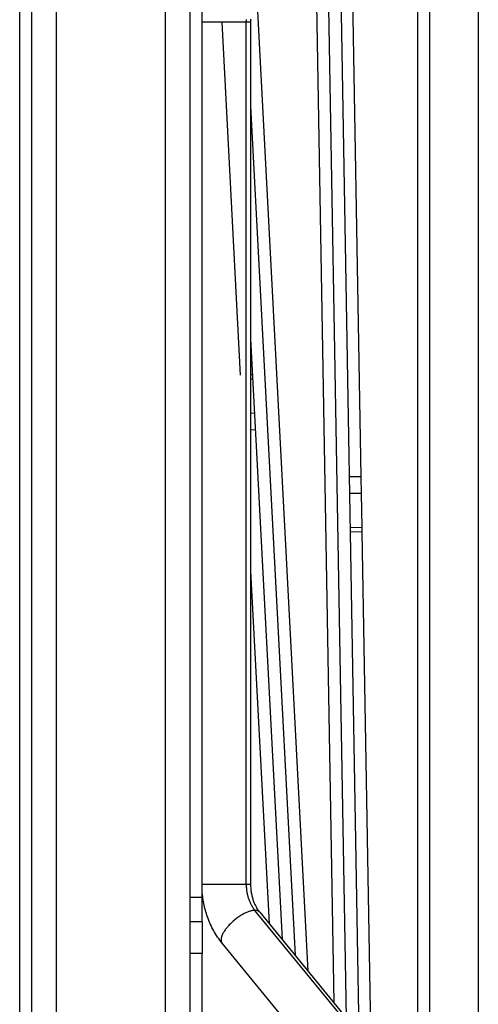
# Model space of a CAD drawing. Header units: millimetres. Extents: x -7950 to -6950, y 4408 to 5408.
# Tile 73 of 111: x -7428 to -7390, y 5068 to 5149. Entities that reach past the tile are written whole.
import ezdxf

# ---------------------------------------------------------------- set-up
doc = ezdxf.new("R2010")
doc.units = ezdxf.units.MM
doc.layers.add('SHOW Mini_Barndoor 002', color=7, linetype='Continuous', true_color=0x000000)

msp = doc.modelspace()

# ---------------------------------------------------------------- linework, layer by layer
at = {"layer": 'SHOW Mini_Barndoor 002', "color": 18, "lineweight": -3, "true_color": 0x000000}
for points in [[(-7395.168, 5023.113), (-7395.168, 5204.043)], [(-7394.169, 5023.113), (-7394.169, 5204.043)], [(-7427.907, 5030.478), (-7427.907, 5030.48), (-7427.907, 5196.677), (-7427.907, 5196.678)], [(-7426.907, 5030.478), (-7426.907, 5030.48), (-7426.907, 5196.677), (-7426.907, 5196.678)], [(-7424.907, 5190.978), (-7424.907, 5190.977), (-7424.907, 5036.18), (-7424.907, 5036.178)], [(-7415.907, 5036.178), (-7415.907, 5036.18), (-7415.907, 5190.977), (-7415.907, 5190.978)], [(-7390.19, 5173.382), (-7390.19, 5053.775)], [(-7399.816, 5111.658), (-7400.667, 5160.435)], [(-7401.647, 5159.239), (-7400.018, 5065.93)], [(-7401.04, 5067.177), (-7402.626, 5158.043)], [(-7403.605, 5156.848), (-7402.062, 5068.425)], [(-7404.19, 5071.023), (-7408.38, 5150.981)], [(-7413.907, 5150.078), (-7413.907, 5077.078)], [(-7412.907, 5077.078), (-7412.907, 5150.078)], [(-7409.272, 5149.224), (-7409.275, 5149.151), (-7409.278, 5149.079), (-7409.278, 5149.007)], [(-7408.91, 5149.245), (-7408.913, 5149.166), (-7408.916, 5149.087), (-7408.917, 5149.007)], [(-7409.278, 5149.007), (-7412.907, 5149.007)], [(-7411.281, 5149.007), (-7409.761, 5120.008)], [(-7408.917, 5149.007), (-7409.278, 5149.007)], [(-7409.278, 5078.149), (-7409.278, 5149.007)], [(-7408.917, 5149.007), (-7408.917, 5078.149)], [(-7408.917, 5142.106), (-7405.26, 5072.329)], [(-7408.917, 5122.998), (-7406.33, 5073.635)], [(-7408.917, 5120.052), (-7408.763, 5120.06)], [(-7408.916, 5119.691), (-7408.744, 5119.7)], [(-7408.916, 5116.879), (-7408.597, 5116.896)], [(-7408.917, 5115.507), (-7408.525, 5115.527)], [(-7399.816, 5111.658), (-7400.816, 5111.641)], [(-7399.792, 5110.288), (-7399.816, 5111.658)], [(-7399.792, 5110.288), (-7400.792, 5110.271)], [(-7399.743, 5107.484), (-7399.792, 5110.288)], [(-7399.743, 5107.484), (-7400.743, 5107.466)], [(-7399.737, 5107.123), (-7400.737, 5107.106)], [(-7399.737, 5107.123), (-7399.737, 5107.123), (-7399.737, 5107.123), (-7399.737, 5107.123), (-7399.737, 5107.124), (-7399.737, 5107.125), (-7399.737, 5107.129), (-7399.737, 5107.147), (-7399.738, 5107.218), (-7399.743, 5107.484)], [(-7398.996, 5064.682), (-7399.737, 5107.123)], [(-7408.917, 5103.891), (-7407.399, 5074.941)], [(-7409.278, 5078.149), (-7412.907, 5078.149)], [(-7409.278, 5078.149), (-7409.278, 5078.078), (-7409.275, 5078.005), (-7409.272, 5077.933), (-7409.267, 5077.86), (-7409.26, 5077.788), (-7409.252, 5077.715), (-7409.243, 5077.642), (-7409.232, 5077.57), (-7409.219, 5077.497), (-7409.206, 5077.425), (-7409.19, 5077.353), (-7409.173, 5077.282), (-7409.155, 5077.211), (-7409.135, 5077.141), (-7409.114, 5077.071), (-7409.091, 5077.001), (-7409.067, 5076.933), (-7409.042, 5076.865), (-7409.015, 5076.798), (-7408.987, 5076.732), (-7408.957, 5076.667), (-7408.927, 5076.603), (-7408.895, 5076.54), (-7408.861, 5076.478), (-7408.827, 5076.417), (-7408.792, 5076.358), (-7408.755, 5076.299), (-7408.718, 5076.242), (-7408.679, 5076.187), (-7408.64, 5076.132), (-7408.6, 5076.08), (-7408.558, 5076.028)], [(-7408.917, 5078.149), (-7408.917, 5078.149), (-7408.917, 5078.149), (-7408.917, 5078.149), (-7408.917, 5078.149), (-7408.918, 5078.149), (-7408.922, 5078.149), (-7408.94, 5078.149), (-7409.009, 5078.149), (-7409.278, 5078.149)], [(-7408.917, 5078.149), (-7408.916, 5078.063), (-7408.913, 5077.978), (-7408.908, 5077.892), (-7408.902, 5077.807), (-7408.894, 5077.722), (-7408.884, 5077.638), (-7408.873, 5077.554), (-7408.86, 5077.471), (-7408.845, 5077.388), (-7408.828, 5077.306), (-7408.81, 5077.225), (-7408.79, 5077.145), (-7408.769, 5077.065), (-7408.746, 5076.986), (-7408.721, 5076.909), (-7408.695, 5076.832), (-7408.669, 5076.763), (-7408.643, 5076.695), (-7408.615, 5076.628), (-7408.586, 5076.562), (-7408.557, 5076.498), (-7408.526, 5076.435), (-7408.494, 5076.373), (-7408.461, 5076.313), (-7408.428, 5076.254), (-7408.393, 5076.196), (-7408.358, 5076.14), (-7408.322, 5076.086), (-7408.285, 5076.032), (-7408.247, 5075.98), (-7408.209, 5075.93), (-7408.17, 5075.881)], [(-7411.264, 5073.347), (-7411.359, 5073.466), (-7411.452, 5073.587), (-7411.542, 5073.711), (-7411.63, 5073.836), (-7411.714, 5073.964), (-7411.796, 5074.094), (-7411.876, 5074.226), (-7411.952, 5074.36), (-7412.026, 5074.496), (-7412.097, 5074.634), (-7412.166, 5074.773), (-7412.231, 5074.914), (-7412.294, 5075.057), (-7412.354, 5075.202), (-7412.411, 5075.348), (-7412.465, 5075.495), (-7412.511, 5075.631), (-7412.555, 5075.767), (-7412.597, 5075.904), (-7412.636, 5076.042), (-7412.672, 5076.181), (-7412.706, 5076.32), (-7412.738, 5076.46), (-7412.767, 5076.601), (-7412.793, 5076.743), (-7412.817, 5076.885), (-7412.838, 5077.027), (-7412.857, 5077.171), (-7412.873, 5077.314), (-7412.887, 5077.458), (-7412.898, 5077.602), (-7412.907, 5077.747)], [(-7413.907, 5077.078), (-7413.907, 5075.664), (-7413.907, 5075.219), (-7413.907, 5075.112), (-7413.907, 5075.086), (-7413.907, 5075.08), (-7413.907, 5075.079), (-7413.907, 5075.078), (-7413.907, 5075.078), (-7413.907, 5075.078)], [(-7412.907, 5077.078), (-7413.907, 5077.078)], [(-7412.907, 5075.078), (-7412.907, 5075.078), (-7412.907, 5075.078), (-7412.907, 5075.079), (-7412.907, 5075.08), (-7412.907, 5075.086), (-7412.907, 5075.112), (-7412.907, 5075.219), (-7412.907, 5075.664), (-7412.907, 5077.078)], [(-7408.558, 5076.028), (-7408.581, 5076.028), (-7408.604, 5076.027), (-7408.628, 5076.026), (-7408.652, 5076.024), (-7408.677, 5076.021), (-7408.703, 5076.018), (-7408.729, 5076.014), (-7408.755, 5076.01), (-7408.782, 5076.005), (-7408.81, 5076), (-7408.867, 5075.987), (-7408.926, 5075.972), (-7408.986, 5075.954), (-7409.049, 5075.933), (-7409.113, 5075.911), (-7409.178, 5075.885), (-7409.245, 5075.857), (-7409.313, 5075.827), (-7409.382, 5075.794), (-7409.452, 5075.759), (-7409.522, 5075.722), (-7409.593, 5075.683), (-7409.663, 5075.641), (-7409.734, 5075.598), (-7409.805, 5075.553), (-7409.875, 5075.507), (-7409.944, 5075.459), (-7410.013, 5075.41), (-7410.081, 5075.36), (-7410.213, 5075.256), (-7410.339, 5075.151), (-7410.458, 5075.043), (-7410.57, 5074.936), (-7410.677, 5074.827), (-7410.729, 5074.771), (-7410.78, 5074.714), (-7410.829, 5074.656), (-7410.878, 5074.597), (-7410.924, 5074.538), (-7410.969, 5074.479), (-7411.013, 5074.419), (-7411.054, 5074.36), (-7411.092, 5074.3), (-7411.129, 5074.241), (-7411.163, 5074.182), (-7411.194, 5074.124), (-7411.223, 5074.067), (-7411.236, 5074.039), (-7411.249, 5074.011), (-7411.26, 5073.983), (-7411.271, 5073.956), (-7411.282, 5073.929), (-7411.291, 5073.902), (-7411.3, 5073.875), (-7411.308, 5073.849), (-7411.316, 5073.824), (-7411.322, 5073.799), (-7411.328, 5073.774), (-7411.333, 5073.75), (-7411.337, 5073.726), (-7411.341, 5073.702), (-7411.343, 5073.679), (-7411.345, 5073.657), (-7411.347, 5073.635), (-7411.347, 5073.614), (-7411.347, 5073.603), (-7411.347, 5073.593), (-7411.347, 5073.583), (-7411.346, 5073.573), (-7411.345, 5073.563), (-7411.344, 5073.553), (-7411.343, 5073.543), (-7411.342, 5073.534), (-7411.341, 5073.524), (-7411.339, 5073.515), (-7411.337, 5073.506), (-7411.335, 5073.497), (-7411.333, 5073.488), (-7411.331, 5073.479), (-7411.329, 5073.471), (-7411.326, 5073.462), (-7411.323, 5073.454), (-7411.32, 5073.446), (-7411.317, 5073.438), (-7411.314, 5073.43), (-7411.311, 5073.422), (-7411.307, 5073.415), (-7411.304, 5073.407), (-7411.3, 5073.4), (-7411.296, 5073.393), (-7411.292, 5073.386), (-7411.287, 5073.379), (-7411.283, 5073.372), (-7411.278, 5073.365), (-7411.274, 5073.359), (-7411.269, 5073.353), (-7411.264, 5073.347)], [(-7408.17, 5075.881), (-7408.173, 5075.886), (-7408.177, 5075.89), (-7408.181, 5075.894), (-7408.185, 5075.899), (-7408.189, 5075.903), (-7408.193, 5075.907), (-7408.202, 5075.915), (-7408.21, 5075.923), (-7408.219, 5075.93), (-7408.229, 5075.938), (-7408.239, 5075.945), (-7408.249, 5075.951), (-7408.259, 5075.958), (-7408.27, 5075.964), (-7408.281, 5075.97), (-7408.292, 5075.976), (-7408.304, 5075.981), (-7408.315, 5075.986), (-7408.328, 5075.991), (-7408.34, 5075.995), (-7408.353, 5076), (-7408.366, 5076.004), (-7408.379, 5076.007), (-7408.393, 5076.011), (-7408.406, 5076.014), (-7408.421, 5076.016), (-7408.435, 5076.019), (-7408.45, 5076.021), (-7408.464, 5076.023), (-7408.48, 5076.024), (-7408.495, 5076.026), (-7408.51, 5076.027), (-7408.526, 5076.028), (-7408.542, 5076.028), (-7408.558, 5076.028)], [(-7398.67, 5063.957), (-7408.558, 5076.028)], [(-7408.17, 5075.881), (-7398.282, 5063.81)], [(-7413.907, 5075.078), (-7413.907, 5075.078), (-7413.907, 5075.078), (-7413.907, 5075.078), (-7413.907, 5075.076), (-7413.907, 5075.068), (-7413.907, 5075.037), (-7413.907, 5074.908), (-7413.907, 5074.384), (-7413.907, 5072.495)], [(-7412.907, 5075.078), (-7413.907, 5075.078)], [(-7412.907, 5075.078), (-7412.907, 5075.078), (-7412.907, 5075.078), (-7412.907, 5075.078), (-7412.907, 5075.076), (-7412.907, 5075.068), (-7412.907, 5075.037), (-7412.907, 5074.908), (-7412.907, 5074.384), (-7412.907, 5072.495)], [(-7401.376, 5061.275), (-7411.264, 5073.347)], [(-7413.907, 5072.495), (-7413.907, 5034.686)], [(-7412.907, 5072.495), (-7413.907, 5072.495)], [(-7412.907, 5034.686), (-7412.907, 5072.495)]]:
    msp.add_lwpolyline(points, dxfattribs=at)

doc.saveas('drawing.dxf')
